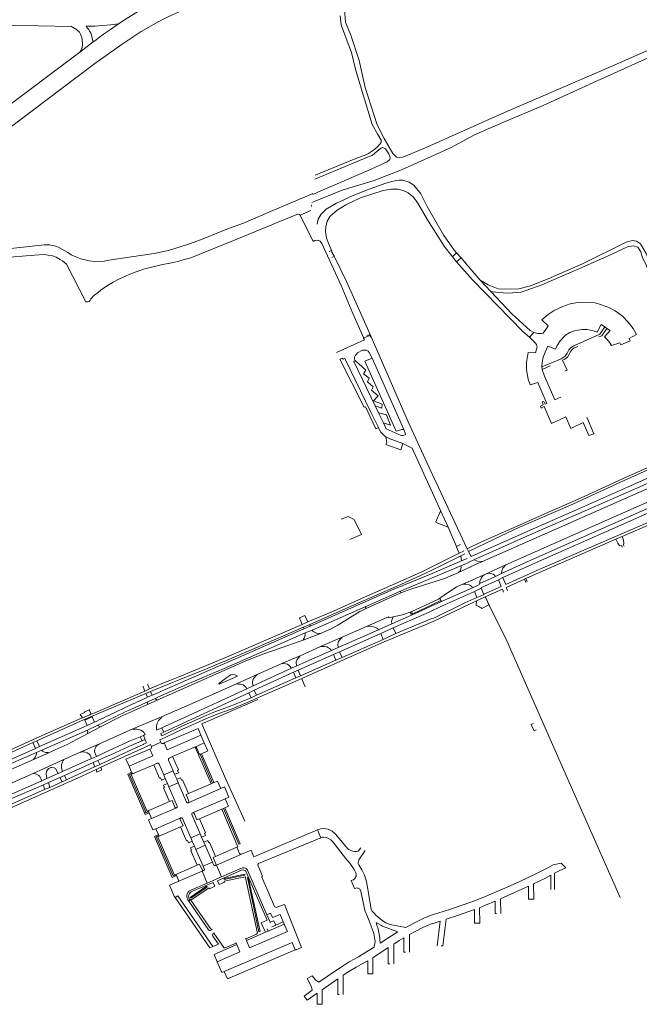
# Model space of a CAD drawing. Extents: x 145000 to 155000, y 457500 to 470000.
# Tile 110 of 256: x 150956 to 151322, y 460367 to 460948. Entities that reach past the tile are written whole.
import ezdxf

# ---------------------------------------------------------------- set-up
doc = ezdxf.new("R2010")
doc.units = 0
doc.header["$LTSCALE"] = 0.2
doc.header["$MEASUREMENT"] = 0
doc.layers.add('kant verharding', color=252, linetype='Continuous', lineweight=0)

msp = doc.modelspace()

# ---------------------------------------------------------------- linework, layer by layer
at = {"layer": 'kant verharding', "lineweight": 0}
for p, q in [((150991.14, 460928.86), (150999.02, 460934.8)), ((151000, 460935.52), (150999.02, 460934.8)), ((150991.14, 460928.86), (150899.65, 460860.13)), ((151000, 460922.05), (150885.42, 460835.8)), ((151121.34, 460832.49), (151127.68, 460835.38)), ((151121.34, 460832.49), (151129.01, 460817.09)), ((151139.8, 460811.72), (151138.54, 460811.11)), ((151213.82, 460810.23), (151211.3, 460808)), ((151213.82, 460810.23), (151216.4, 460807.3)), ((151141.4, 460808.28), (151140.1, 460807.64)), ((151213.74, 460804.96), (151211.3, 460808)), ((151216.4, 460807.3), (151213.74, 460804.96)), ((151227.8, 460794.18), (151234.04, 460787.56)), ((151256.78, 460760.51), (151259.41, 460763.33)), ((151301.42, 460766.57), (151299.11, 460767.96)), ((151302.53, 460765.72), (151301.42, 460766.57)), ((151304.46, 460764.42), (151302.53, 460765.72)), ((151157.91, 460762.04), (151158.71, 460760.26)), ((151158.71, 460760.26), (151158.86, 460759.98)), ((151158.86, 460759.98), (151161.03, 460760.86)), ((151162.74, 460762.03), (151160.72, 460761.57)), ((151161.03, 460760.86), (151162.53, 460761.47)), ((151162.94, 460760.47), (151162.53, 460761.47)), ((151147.26, 460753.38), (151142.86, 460751.41)), ((151182.67, 460705.95), (151163.86, 460748.2)), ((151264.21, 460743.03), (151264.37, 460741.43)), ((151264.37, 460741.43), (151269.13, 460743.54)), ((151275.33, 460725.13), (151271.9, 460723.58)), ((151167.64, 460715.94), (151165.65, 460720.06)), ((151170.51, 460710.01), (151167.64, 460715.94)), ((151199.7, 460678.94), (151201.65, 460674.7)), ((151201.65, 460674.7), (151219.95, 460635.57)), ((151203.79, 460656.99), (151203.64, 460657.02)), ((151204.55, 460657.76), (151203.79, 460656.99)), ((151208.72, 460648.42), (151204.55, 460657.76)), ((151208.72, 460648.42), (151201.73, 460651.02)), ((151208.72, 460648.42), (151213.68, 460637.04)), ((151311.67, 460642.87), (151307.88, 460641.22)), ((151213.68, 460637.04), (151216.17, 460638.1)), ((151213.68, 460637.04), (151213.79, 460636.76)), ((151219.95, 460635.57), (151220.85, 460633.9)), ((151216.27, 460631.52), (151216.68, 460628.41)), ((151180.65, 460610.53), (151216.31, 460625.44)), ((151221.03, 460627.78), (151223.97, 460629.1)), ((151222.27, 460625.14), (151229.03, 460628.17)), ((151231.16, 460620.9), (151242.84, 460626.11)), ((151225.48, 460618.34), (151231.16, 460620.9)), ((151225.49, 460618.26), (151225.51, 460618.27)), ((151236.74, 460619.24), (151227.43, 460615.02)), ((151236.74, 460619.24), (151240.38, 460621.02)), ((151238.45, 460617.32), (151241.19, 460618.55)), ((151242.85, 460614.58), (151241.19, 460618.55)), ((151254.67, 460618), (151253.8, 460617.61)), ((151254.67, 460618), (151255.52, 460616.14)), ((151223.17, 460612.56), (151204.88, 460604.55)), ((151227.11, 460614.87), (151227.43, 460615.02)), ((151227.26, 460614.56), (151227.24, 460614.54)), ((151238.45, 460617.32), (151228.18, 460612.59)), ((151229.94, 460608.87), (151240.11, 460613.37)), ((151238.45, 460617.32), (151240.11, 460613.37)), ((151253.8, 460617.61), (151243.06, 460612.77)), ((151243.89, 460610.99), (151243.06, 460612.77)), ((151254.64, 460615.75), (151253.8, 460617.61)), ((151159.77, 460601.42), (151180.65, 460610.53)), ((151180.65, 460610.53), (151180.84, 460609.5)), ((151206.72, 460602.44), (151224.29, 460610.44)), ((151224.29, 460610.44), (151225.77, 460606.84)), ((151229.99, 460608.68), (151229.84, 460608.61)), ((151230.02, 460608.69), (151229.99, 460608.68)), ((151240.9, 460611.79), (151230.68, 460607.29)), ((151230.75, 460607.15), (151230.72, 460607.14)), ((151230.81, 460607), (151232.88, 460602.78)), ((151240.9, 460611.79), (151241.56, 460609.93)), ((151128.38, 460587.6), (151159.77, 460601.42)), ((151159.77, 460601.42), (151160.32, 460600.27)), ((151187.2, 460596.37), (151204.88, 460604.55)), ((151203.02, 460605.78), (151187.36, 460598.55)), ((151198.71, 460598.73), (151203.75, 460601.07)), ((151203.75, 460601.07), (151206.72, 460602.44)), ((151204.88, 460604.55), (151204.52, 460605.16)), ((151225.35, 460602.44), (151225.56, 460604.87)), ((151232.88, 460602.78), (151232.75, 460602.71)), ((151120.93, 460594.93), (151124.1, 460596.29)), ((151175.47, 460591.39), (151187.2, 460596.37)), ((151176.34, 460588.88), (151197.51, 460598.2)), ((151187.36, 460598.55), (151186.45, 460598.14)), ((151187.2, 460596.37), (151186.45, 460598.14)), ((151197.51, 460598.2), (151198.71, 460598.73)), ((151076.49, 460571.09), (151122.5, 460590.91)), ((151125.97, 460592.49), (151122.5, 460590.91)), ((151123.3, 460589.27), (151127.1, 460590.92)), ((151123.3, 460589.27), (151123.54, 460588.27)), ((151127.26, 460589.94), (151123.54, 460588.27)), ((151127.1, 460590.92), (151127.26, 460589.94)), ((151161.02, 460589.9), (151146.27, 460583.44)), ((151167.69, 460587.73), (151175.47, 460591.39)), ((151168.99, 460585.51), (151176.34, 460588.88)), ((151176.34, 460588.88), (151177.79, 460585.55)), ((151177.79, 460585.55), (151199.23, 460594.37)), ((151123.13, 460581.69), (151133.3, 460585.55)), ((151124.33, 460585.91), (151128.38, 460587.6)), ((151133.44, 460577.89), (151146.27, 460583.44)), ((151143.81, 460577.32), (151167.69, 460587.73)), ((151144.65, 460574.83), (151168.99, 460585.51)), ((151168.99, 460585.51), (151170.41, 460582.14)), ((151177.79, 460585.55), (151170.41, 460582.14)), ((151171.04, 460580.58), (151176.73, 460583.04)), ((151121.39, 460581.03), (151123.13, 460581.69)), ((151121.43, 460572.47), (151133.44, 460577.89)), ((151143.81, 460577.32), (151139.86, 460575.53)), ((151170.41, 460582.14), (151146.27, 460571.4)), ((151146.93, 460569.99), (151171.04, 460580.58)), ((151110.56, 460567.92), (151121.43, 460572.47)), ((151119.42, 460566.59), (151139.86, 460575.53)), ((151120.11, 460564.03), (151141.15, 460573.28)), ((151141.15, 460573.28), (151144.65, 460574.83)), ((151142.48, 460569.93), (151141.15, 460573.28)), ((151146.27, 460571.4), (151142.48, 460569.93)), ((151144.65, 460574.83), (151146.27, 460571.4)), ((151049.33, 460559.85), (151076.49, 460571.09)), ((151075.92, 460567.42), (151050.76, 460556.47)), ((151110.56, 460567.92), (151096.01, 460561.38)), ((151119.42, 460566.59), (151116.3, 460565.14)), ((151121.56, 460560.56), (151142.48, 460569.93)), ((151122.33, 460559.07), (151143.02, 460568.2)), ((151143.02, 460568.2), (151146.93, 460569.99)), ((151049.98, 460558.27), (151067, 460565.03)), ((151054.31, 460555.47), (151076.51, 460564.94)), ((151083.68, 460555.93), (151096.01, 460561.38)), ((151093.61, 460554.61), (151116.3, 460565.14)), ((151094.22, 460552.15), (151117.44, 460562.74)), ((151117.44, 460562.74), (151120.11, 460564.03)), ((151117.44, 460562.74), (151118.86, 460559.45)), ((151121.56, 460560.56), (151118.86, 460559.45)), ((151120.11, 460564.03), (151121.56, 460560.56)), ((151032.35, 460552.85), (151037.1, 460554.98)), ((151055.99, 460554.6), (151036.89, 460546.17)), ((151083.68, 460555.93), (151059.26, 460544.96)), ((151093.61, 460554.61), (151089.96, 460552.96)), ((151118.86, 460559.45), (151095.56, 460549.13)), ((151118.79, 460557.45), (151122.33, 460559.07)), ((151122.83, 460557.84), (151122.33, 460559.07)), ((151124.36, 460554.01), (151122.83, 460557.84)), ((151029.61, 460551.63), (151032.35, 460552.85)), ((151032.99, 460551.34), (151030.22, 460550.17)), ((151031.18, 460547.92), (151030.22, 460550.17)), ((151033.92, 460549.13), (151031.18, 460547.92)), ((151038.25, 460553.56), (151032.99, 460551.34)), ((151033.92, 460549.13), (151032.99, 460551.34)), ((151053.12, 460536.04), (151089.96, 460552.96)), ((151054.48, 460533.66), (151091.02, 460550.57)), ((151091.02, 460550.57), (151094.22, 460552.15)), ((151091.02, 460550.57), (151092.43, 460547.7)), ((151095.56, 460549.13), (151092.43, 460547.7)), ((151094.22, 460552.15), (151095.56, 460549.13)), ((151019.09, 460542.4), (151011.02, 460538.61)), ((151031.27, 460543.68), (151018.95, 460538.23)), ((151035.77, 460547.28), (151019.99, 460540.19)), ((151031.23, 460545.18), (151031.27, 460543.68)), ((151036.89, 460546.17), (151031.27, 460543.68)), ((151036.89, 460546.17), (151035.77, 460547.28)), ((151039.45, 460536.32), (151059.26, 460544.96)), ((150992.8, 460535.83), (150997.18, 460537.66)), ((150997.18, 460537.66), (150997.39, 460537.74)), ((150997.39, 460537.74), (150997.89, 460537.95)), ((150995.55, 460531.31), (150967.39, 460518.79)), ((150995.55, 460531.31), (150999.87, 460533.24)), ((151001.79, 460531.46), (150995.67, 460528.6)), ((151004.85, 460532.86), (151001.79, 460531.46)), ((151022.54, 460529.22), (151039.45, 460536.32)), ((151039.45, 460536.32), (151039.62, 460535.87)), ((151039.66, 460529.86), (151053.12, 460536.04)), ((151040.77, 460527.4), (151054.48, 460533.66)), ((151051.16, 460530.72), (151041.34, 460525.97)), ((150995.67, 460528.6), (150968.76, 460516.72)), ((151003.46, 460530.43), (150995.64, 460526.36)), ((151002.79, 460520.49), (151022.54, 460529.22)), ((151022.7, 460528.93), (151022.54, 460529.22)), ((151026.89, 460524.64), (151028.83, 460525.46)), ((151028.83, 460525.46), (151029.86, 460525.91)), ((151029.12, 460527.12), (151029.1, 460527.15)), ((151036.42, 460530.15), (151036.43, 460529.94)), ((151040.77, 460527.4), (151039.66, 460529.86)), ((151051.91, 460529.18), (151042.04, 460524.39)), ((151062.74, 460525.63), (151064.75, 460520.97)), ((150937.76, 460511.25), (150963.34, 460522.75)), ((150938.63, 460509.9), (150963.45, 460521.14)), ((150965.44, 460523.7), (150963.34, 460522.75)), ((150963.45, 460521.14), (150965.88, 460522.22)), ((150964.97, 460517.7), (150963.45, 460521.14)), ((150965.88, 460522.22), (150967.39, 460518.79)), ((150991.35, 460515.46), (151002.79, 460520.49)), ((151002.79, 460520.49), (151002.83, 460520.34)), ((151027.95, 460522.2), (151026.89, 460524.64)), ((151029.67, 460522.95), (151027.95, 460522.2)), ((151029.44, 460518.33), (151032.88, 460520.02)), ((151032.88, 460520.02), (151033.48, 460518.91)), ((151033.48, 460518.91), (151039.03, 460521.36)), ((151042.04, 460524.39), (151038.43, 460522.83)), ((151038.43, 460522.83), (151039.03, 460521.36)), ((151039.03, 460521.36), (151039.1, 460521.19)), ((151040.41, 460520.68), (151041.02, 460520.95)), ((151059.14, 460518.55), (151064.75, 460520.97)), ((150964.97, 460517.7), (150940, 460506.57)), ((150965.54, 460515.32), (150941.19, 460504.75)), ((150972.97, 460515.13), (150963.77, 460511.18)), ((150967.39, 460518.79), (150964.97, 460517.7)), ((150965.54, 460515.32), (150968.76, 460516.72)), ((150972.97, 460515.13), (150974.77, 460516.02)), ((150981.84, 460511.13), (150991.35, 460515.46)), ((150991.41, 460515.34), (150991.35, 460515.46)), ((151000.43, 460514.44), (151001, 460512.98)), ((151003.55, 460506.61), (151029.44, 460518.33)), ((151033.04, 460517.54), (151032.65, 460517.38)), ((151033.48, 460518.91), (151033.49, 460518.88)), ((151059.14, 460518.55), (151059.28, 460518.57)), ((151059.28, 460518.57), (151068.73, 460496.85)), ((151063.02, 460514.58), (151062.26, 460514.26)), ((151062.26, 460514.26), (151069.63, 460497.24)), ((150945.12, 460502.92), (150963.77, 460511.18)), ((150981.84, 460511.13), (150963.55, 460502.9)), ((150998.11, 460511.7), (150980.93, 460504.11)), ((150999.08, 460509.42), (150982.07, 460501.78)), ((151001, 460512.98), (150998.11, 460511.7)), ((151001.85, 460510.68), (150999.08, 460509.42)), ((150999.08, 460509.42), (151000.11, 460506.95)), ((151000.11, 460506.95), (151002.93, 460508.24)), ((151002.93, 460508.24), (151001.85, 460510.68)), ((151022.24, 460502.66), (151034.83, 460508.12)), ((151034.83, 460508.12), (151036.71, 460508.94)), ((151038.05, 460508.37), (151040.78, 460502.05)), ((151046.3, 460504.44), (151043.61, 460510.77)), ((151044.12, 460512.08), (151046, 460512.89)), ((150978.5, 460503.01), (150971.73, 460500.01)), ((150980.93, 460504.11), (150978.5, 460503.01)), ((150979.34, 460500.54), (150982.07, 460501.78)), ((150982.07, 460501.78), (150983.43, 460499.26)), ((151000.78, 460505.29), (151003.55, 460506.61)), ((151001.16, 460504.01), (151000.78, 460505.29)), ((151001.24, 460503.74), (151001.16, 460504.01)), ((151003.55, 460506.61), (151004.03, 460505.3)), ((151020.27, 460507.2), (151021.82, 460503.65)), ((151021.82, 460503.65), (151022.08, 460503.04)), ((151022.08, 460503.04), (151022.24, 460502.66)), ((151040.78, 460502.05), (151046.3, 460504.44)), ((151040.78, 460502.05), (151041.67, 460500)), ((151047.21, 460502.38), (151048.45, 460499.49)), ((150981.4, 460496.37), (150920.81, 460469.41)), ((150947.74, 460489.28), (150968.69, 460498.67)), ((150948.7, 460487.24), (150969.79, 460496.22)), ((150972.72, 460497.55), (150969.79, 460496.22)), ((150969.79, 460496.22), (150970.34, 460493.39)), ((150972.72, 460497.55), (150979.34, 460500.54)), ((150972.72, 460497.55), (150973.44, 460494.73)), ((150980.75, 460498.03), (150973.44, 460494.73)), ((150980.75, 460498.03), (150979.34, 460500.54)), ((150980.75, 460498.03), (150983.43, 460499.26)), ((150983.9, 460497.53), (150981.4, 460496.37)), ((151042.92, 460497.12), (151041.67, 460500)), ((151043.8, 460495.09), (151042.92, 460497.12)), ((151043.8, 460495.09), (151049.33, 460497.47)), ((151049.33, 460497.47), (151048.45, 460499.49)), ((151054.27, 460486.06), (151049.33, 460497.47)), ((151055.43, 460491.09), (151068.73, 460496.85)), ((151068.73, 460496.85), (151069.63, 460497.24)), ((151069.63, 460497.24), (151070.35, 460497.56)), ((151279.38, 460500), (151310.44, 460429.82)), ((150970.34, 460493.39), (150949.88, 460484.34)), ((150970.34, 460493.39), (150973.44, 460494.73)), ((151048.73, 460483.68), (151043.8, 460495.09)), ((151055.26, 460485.65), (151074.5, 460494.09)), ((151031.64, 460480.86), (151044.28, 460486.31)), ((151057.79, 460479.78), (151077.13, 460488.01)), ((151031.86, 460480.36), (151031.64, 460480.86)), ((151032.1, 460479.79), (151031.86, 460480.36)), ((151033.56, 460476.41), (151032.1, 460479.79)), ((151033.56, 460476.41), (151048.35, 460482.68)), ((151062.31, 460467.41), (151057.39, 460478.79)), ((151075.16, 460481.91), (151061.88, 460476.17)), ((151076.07, 460482.3), (151075.16, 460481.91)), ((151076.86, 460482.65), (151076.07, 460482.3)), ((151036.17, 460470.35), (151050.88, 460476.79)), ((151056.76, 460465), (151051.85, 460476.39)), ((151037.67, 460466.89), (151036.17, 460470.35)), ((151037.92, 460466.31), (151037.67, 460466.89)), ((151050.71, 460471.35), (151038.1, 460465.9)), ((151056.76, 460465), (151062.31, 460467.41)), ((151063.18, 460465.39), (151062.31, 460467.41)), ((151132.26, 460469.94), (151131.64, 460469.66)), ((151131.64, 460469.66), (151133.55, 460465.05)), ((151148.08, 460460.08), (151142.46, 460466.93)), ((151038.1, 460465.9), (151037.92, 460466.31)), ((151057.63, 460462.99), (151056.76, 460465)), ((151058.89, 460460.07), (151057.63, 460462.99)), ((151064.44, 460462.48), (151063.18, 460465.39)), ((151065.27, 460460.55), (151064.44, 460462.48)), ((151133.55, 460465.05), (151096.69, 460449.72)), ((151059.73, 460458.13), (151058.89, 460460.07)), ((151059.73, 460458.13), (151065.27, 460460.55)), ((151063.98, 460448.27), (151059.73, 460458.13)), ((151069.55, 460450.67), (151065.27, 460460.55)), ((151071.42, 460454.01), (151083.89, 460459.42)), ((151072.02, 460448.9), (151086.67, 460455.23)), ((151083.89, 460459.42), (151085.44, 460455.79)), ((151092.4, 460457.7), (151086.67, 460455.23)), ((151156.08, 460451.87), (151159.74, 460457.52)), ((151063.98, 460448.27), (151069.55, 460450.67)), ((151069.55, 460450.67), (151070.27, 460448.99)), ((151278.41, 460447.17), (151275.58, 460449.91)), ((151048.02, 460443.4), (151060.48, 460448.75)), ((151048.11, 460443.19), (151048.02, 460443.4)), ((151049.77, 460439.31), (151063.39, 460445.21)), ((151063.39, 460445.21), (151064.29, 460445.6)), ((151066.38, 460438.25), (151063.39, 460445.21)), ((151063.98, 460448.27), (151064.69, 460446.62)), ((151064.29, 460445.6), (151064.44, 460445.67)), ((151074.98, 460441.98), (151072.02, 460448.9)), ((151074.98, 460441.98), (151086.67, 460447.04)), ((151090.48, 460445.4), (151101.74, 460419.5)), ((151097.55, 460446.03), (151096.29, 460448.72)), ((151099.17, 460442.34), (151097.55, 460446.03)), ((151048.33, 460442.66), (151048.11, 460443.19)), ((151049.77, 460439.31), (151048.33, 460442.66)), ((151066.38, 460438.25), (151057.24, 460434.29)), ((151066.38, 460438.25), (151074.98, 460441.98)), ((151106.27, 460424.51), (151098.82, 460441.77)), ((151152.16, 460439.89), (151151.56, 460439.7)), ((151151.56, 460439.7), (151153.38, 460435.09)), ((151153.38, 460435.09), (151154.32, 460435.26)), ((151054.91, 460428.54), (151055.54, 460427.61)), ((151056.38, 460428.33), (151055.54, 460427.61)), ((151067.19, 460410.7), (151055.54, 460427.61)), ((151103.64, 460415.11), (151101.74, 460419.5)), ((151103.5, 460415.05), (151103.64, 460415.11)), ((151111.4, 460415.34), (151106.99, 460413.42)), ((151111.97, 460414.06), (151111.4, 460415.34)), ((151068.95, 460410.67), (151068.57, 460410.41)), ((151068.95, 460410.67), (151069.4, 460410.98)), ((151070.02, 460408.3), (151070.45, 460408.6)), ((151070.45, 460408.6), (151070.85, 460408.89)), ((151076.28, 460400.17), (151070.45, 460408.6)), ((151089.58, 460404.39), (151100.81, 460409.22)), ((151100.81, 460409.22), (151100.24, 460410.52)), ((151100.81, 460409.22), (151102.47, 460409.93)), ((151101.94, 460411.15), (151102.47, 460409.93)), ((151111.97, 460414.06), (151102.47, 460409.93)), ((151104.64, 460412.4), (151106.99, 460413.42)), ((151083.52, 460402.76), (151083.32, 460403.21)), ((151083.88, 460401.94), (151083.52, 460402.76)), ((151089.22, 460405.23), (151089.03, 460405.67)), ((151089.58, 460404.39), (151089.22, 460405.23)), ((151125.58, 460381.99), (151128.55, 460383.51))]:
    msp.add_line(p, q, dxfattribs=at)
at = {"layer": 'kant verharding', "lineweight": 0, "flags": 128}
for points in [[(151148.5, 460996.87), (151122.06, 460985.11), (151094.39, 460972.73), (151084.35, 460968.38), (151067.15, 460960.47), (151044.17, 460950.1), (151040.24, 460948.08), (151037.9, 460946.84), (151027.38, 460940.91), (151016.19, 460933.45), (151000, 460922.05)], [(151128.26, 460839.98), (151130.22, 460840.86), (151146.12, 460847.3), (151165.03, 460853.04), (151181.27, 460859.34), (151210.12, 460872.37), (151224.45, 460880.07), (151241.07, 460887.28), (151264.84, 460897.33), (151296.89, 460911.92), (151335.21, 460929.22), (151379.61, 460948.88), (151388.33, 460953.64), (151400.2, 460960.92), (151414, 460969.03), (151429.74, 460976.87), (151451.52, 460986.57), (151478.59, 460998.16), (151483.26, 461000)], [(151029.87, 460955.23), (151026.92, 460953.65), (151024.29, 460952.06), (151018.61, 460948.52), (151014.12, 460945.53)], [(150987.98, 460942.79), (150987.49, 460943.27), (150986.91, 460943.6), (150986.34, 460943.86), (150966.89, 460944.29), (150936.97, 460944.75), (150920.2, 460945.19), (150913.68, 460945.61), (150903.41, 460946.67), (150899.49, 460947.5), (150895.85, 460948.61), (150892.89, 460949.98), (150889.62, 460951.81), (150889.35, 460952.01), (150889.27, 460951.81), (150889.85, 460948.16), (150890.78, 460943.17), (150891.27, 460938.69), (150891.48, 460934.23), (150891.36, 460931.01), (150891.14, 460928.88), (150889.58, 460915.66), (150883.63, 460871.55)], [(151144.96, 460950.27), (151145.54, 460944.94), (151148.53, 460936.93), (151151.79, 460928.59), (151154.2, 460918.05), (151164, 460886.17), (151167.19, 460880.28), (151169.32, 460876.88), (151169.29, 460875.39)], [(151376.01, 460951.57), (151352.61, 460941.17), (151305.19, 460920.32), (151242.17, 460893.16), (151194.47, 460871.84), (151181.97, 460866.78), (151179.83, 460866.38), (151178.33, 460866.8), (151176.05, 460868.89), (151171.07, 460877.86), (151166.77, 460885.94), (151159.73, 460907.94), (151156.27, 460923.93), (151151.26, 460938.73), (151148.15, 460946.46), (151147.48, 460953.92)], [(150999.02, 460934.8), (150998.37, 460937.78), (150998.05, 460939.06), (150997.73, 460939.96), (150997.14, 460941.04), (150996.38, 460942.33), (150995.34, 460943.34), (150994.97, 460944.11), (151000, 460944.18)], [(151000, 460944.18), (151004.78, 460944.52), (151009.41, 460944.9), (151014.12, 460945.53)], [(151014.12, 460945.53), (151009.34, 460942.1), (151005.25, 460939.36), (151000, 460935.52)], [(150987.98, 460942.79), (150988.61, 460942.61), (150989.53, 460942.03), (150990.96, 460940.57), (150991.65, 460939.34), (150992.68, 460936.68), (150992.78, 460933.22), (150992.57, 460931.63), (150991.91, 460930.21), (150991.14, 460928.86)], [(151169.29, 460875.39), (151167.47, 460873.26), (151165.21, 460871.38), (151161.66, 460868.94), (151160.2, 460868.14), (151154.31, 460865.95), (151130.3, 460856.25)], [(151129.99, 460853.79), (151161.08, 460866.75), (151163.82, 460867.85), (151166.59, 460870.12), (151168.98, 460872.19), (151170.21, 460872.5), (151171.75, 460871.63), (151173.74, 460868.77), (151174.54, 460866.62), (151174.43, 460865.49), (151172.81, 460864.13), (151161.6, 460858.97), (151133.55, 460846.87), (151128.85, 460844.69)], [(151131.35, 460827.18), (151132.03, 460830.15), (151133.68, 460833.14), (151136.79, 460836.08), (151142.81, 460839.65), (151152.71, 460844.12), (151161.15, 460847.51), (151171.31, 460851.34), (151176.38, 460852.6), (151179.69, 460853.19), (151182.11, 460853.22), (151185.83, 460852.07), (151188.52, 460850.19), (151192.59, 460845.25), (151196.46, 460837.61), (151206.25, 460820.5), (151212.51, 460811.72), (151213.82, 460810.23)], [(151000, 460805.26), (151005.55, 460805.38), (151008.33, 460805.96), (151035.07, 460809.85), (151043.6, 460811.78), (151046.84, 460812.71), (151055.91, 460815.55), (151063.13, 460818.25), (151067.48, 460820.04), (151078.09, 460824.24), (151087.98, 460827.92), (151103.86, 460834.82), (151125.7, 460843.98), (151128.93, 460845.36)], [(151211.3, 460808), (151206.35, 460814.26), (151196.52, 460829.74), (151190.96, 460839.56), (151188.32, 460843.13), (151185.17, 460845.71), (151182.14, 460847.21), (151179.07, 460847.91), (151175.15, 460847.85), (151170.38, 460847.15), (151157.11, 460842.76), (151148.42, 460838.73), (151143.23, 460835.47), (151139.04, 460831.94), (151137.37, 460829.01), (151136.58, 460825.49), (151136.39, 460822.89), (151137, 460818.93), (151139.8, 460811.72)], [(151127.97, 460837.68), (151127.79, 460838.17), (151128.09, 460838.66)], [(151000, 460785.51), (151002.18, 460787.17), (151004.65, 460788.98), (151008.54, 460791.53), (151010.94, 460793.04), (151013.92, 460794.6), (151018.17, 460796.52), (151020.81, 460797.78), (151028.83, 460800.69), (151040.03, 460803.38), (151045.59, 460804.47), (151049.16, 460805.27), (151052.9, 460806.39), (151056.74, 460807.46), (151083.88, 460818.37), (151119.38, 460832.92), (151120.34, 460833.08), (151120.91, 460832.87), (151121.34, 460832.49)], [(151121.24, 460832.44), (151121.34, 460832.49)], [(151129.01, 460817.09), (151130.01, 460817.58), (151131.14, 460817.86), (151132.39, 460817.69), (151133.28, 460817.26), (151134.24, 460815.84), (151145.55, 460790.99), (151152.44, 460774.5), (151157.91, 460762.04)], [(151227.8, 460794.18), (151232.48, 460791.39), (151238.29, 460789.16), (151242.7, 460788.78), (151250.56, 460789.01), (151257.48, 460790.84), (151267.91, 460794.88), (151277.64, 460799.3), (151288.08, 460803.87), (151313.97, 460816.68), (151317.64, 460817.61), (151320.13, 460817.14), (151322.48, 460815.6), (151325.71, 460809.98), (151330.35, 460798.42), (151333.99, 460793.01), (151338.7, 460788.3), (151343.81, 460784.69), (151362.53, 460776.69), (151367.95, 460773.61), (151370.42, 460770.32), (151370.24, 460765.49), (151367.62, 460754.8)], [(150943.08, 460812.17), (150970.06, 460815.11), (150971.53, 460815.07), (150973.28, 460814.98), (150974.98, 460814.75), (150977.05, 460814.18), (150978.84, 460813.44), (150984.05, 460810.6), (150986.13, 460809.18), (150988.77, 460807.98), (150991.82, 460806.81), (150994.31, 460806.16), (150996.66, 460805.64), (151000, 460805.26)], [(151139.8, 460811.72), (151140.16, 460810.79), (151141.4, 460808.28)], [(151365.22, 460760.17), (151366.69, 460766.35), (151366.59, 460768.64), (151365.09, 460771.14), (151362.35, 460774.02), (151355.98, 460777.62), (151345.19, 460782.16), (151339.78, 460784.81), (151334.79, 460788.33), (151331.17, 460792.08), (151328.53, 460796.01), (151325.5, 460803.57), (151323.69, 460807.42), (151322.57, 460811.01), (151320.77, 460813.62), (151318.21, 460814.47), (151314.73, 460813.81), (151302.55, 460808.2), (151283.14, 460799.66), (151264.15, 460791.49), (151251.9, 460787.17), (151244.25, 460786.54), (151238.29, 460786.87), (151234.04, 460787.56)], [(150944.87, 460807.28), (150964.46, 460809.03), (150970.18, 460809.28), (150972.46, 460808.96), (150974.98, 460808.54), (150977.27, 460807.7), (150979.64, 460806.45), (150980.98, 460805.54), (150982.22, 460804.53), (150983.24, 460803.55), (150994.76, 460781.49)], [(151141.4, 460808.28), (151148.72, 460793.44), (151162.74, 460762.03)], [(151256.78, 460760.51), (151252.9, 460763.94), (151223.21, 460794.47), (151213.74, 460804.96)], [(151216.4, 460807.3), (151220.58, 460802.54), (151227.8, 460794.18)], [(151234.04, 460787.56), (151246.45, 460774.39), (151257.29, 460764.47), (151259.41, 460763.33)], [(150994.76, 460781.49), (150995.44, 460781.39), (150996.21, 460781.33), (150996.71, 460781.68), (150997.22, 460782.35), (150997.65, 460783.1), (150998.28, 460783.84), (150999.09, 460784.68), (151000, 460785.51)], [(151267.79, 460767.19), (151264.19, 460770.68), (151267.88, 460773.85), (151271.48, 460776.35), (151276.58, 460778.73), (151280.97, 460780.17), (151285.42, 460781.01), (151290.01, 460781.21), (151295.57, 460780.75), (151299.46, 460779.7), (151303.76, 460778.09), (151307.49, 460776), (151311.69, 460772.91), (151315.23, 460769.39), (151318.11, 460765.59), (151320.1, 460762.03), (151315.65, 460759.74)], [(151259.41, 460763.33), (151261.83, 460762.76), (151263.86, 460762.65), (151264.92, 460762.95), (151266.46, 460765.06), (151267.79, 460767.19)], [(151301.42, 460766.57), (151298.43, 460762.29), (151283.1, 460755.51), (151281.41, 460754.41), (151280.11, 460753.01), (151279.09, 460751.17), (151277.95, 460749.31), (151275.5, 460747.83), (151264.21, 460743.03)], [(151299.11, 460767.96), (151296.92, 460763.55), (151294.51, 460764.36), (151290.92, 460765.03), (151287.86, 460764.97), (151283.48, 460764.21), (151280.64, 460763.22), (151278.21, 460761.72), (151274.96, 460758.4), (151273.14, 460755.68), (151272.11, 460753.38), (151267.63, 460755.27)], [(151297.82, 460760.66), (151299.55, 460761.4), (151302.53, 460765.72)], [(151310.22, 460757.26), (151305.35, 460755.7), (151303.97, 460757.73), (151302.29, 460759.58), (151301.08, 460760.76), (151304.46, 460764.42)], [(151158.86, 460759.98), (151159.33, 460758.87), (151147.26, 460753.38)], [(151162.74, 460762.03), (151185.25, 460710.46), (151199.7, 460678.94)], [(151260.39, 460751.23), (151261.07, 460753.46), (151261.28, 460754.66), (151260.94, 460756.19), (151260.25, 460757.25), (151256.78, 460760.51)], [(151315.65, 460759.74), (151316.32, 460758.32), (151310.71, 460755.92), (151310.22, 460757.26)], [(151153.93, 460746.72), (151153.45, 460747.45), (151153.39, 460748.7), (151154.01, 460749.82), (151154.67, 460750.58), (151155.28, 460751.22), (151158.2, 460752.78), (151159.35, 460752.89), (151160.43, 460752.88), (151161.49, 460752.34), (151162.23, 460751.5), (151163.86, 460748.2)], [(151267.63, 460755.27), (151266.03, 460751.61), (151264.93, 460748.64), (151264.34, 460745.64), (151264.21, 460743.03)], [(151277.76, 460740.4), (151279.1, 460741.13), (151276.32, 460746.88), (151277.7, 460747.46), (151279.22, 460748.68), (151280.17, 460750.04), (151280.95, 460751.62), (151282.05, 460753.16), (151283, 460753.97), (151285.35, 460755.07)], [(151144.89, 460747.57), (151146.45, 460748.23), (151146.77, 460747.57), (151147.78, 460747.93), (151163.12, 460716.34), (151167.63, 460707.14)], [(151167.63, 460707.14), (151166.07, 460706.32), (151159.96, 460719.46), (151159.23, 460719.17), (151144.89, 460747.57)], [(151165.65, 460720.06), (151153.08, 460746.1), (151153.93, 460746.72)], [(151153.93, 460746.72), (151160.12, 460741.09), (151158.8, 460738.97), (151162.14, 460736.39), (151161.18, 460734.08), (151164.49, 460731.26), (151163.43, 460729.29), (151167.36, 460725.86), (151164.77, 460722.92), (151169.89, 460721.07), (151169.61, 460718.62), (151165.65, 460720.06)], [(151163.86, 460748.2), (151159.66, 460746.38), (151178.16, 460705.02), (151181.37, 460705.97), (151182.67, 460705.95)], [(151261.81, 460733.78), (151257.16, 460732.38), (151256.09, 460735.81), (151255.12, 460741.27), (151255.04, 460745.65), (151256.08, 460751.43), (151260.39, 460751.23)], [(151264.37, 460741.43), (151265.69, 460737.52), (151271.9, 460723.58)], [(151290.63, 460713.4), (151294.79, 460703.53), (151291.97, 460702.42), (151288.59, 460710.07), (151281.23, 460706.7), (151278.26, 460713.41), (151269.8, 460709.49), (151265.58, 460719.54), (151263.75, 460718.71), (151263.31, 460719.86), (151264.94, 460720.54), (151264.31, 460722.27), (151265.4, 460722.58), (151266.05, 460720.91), (151267.11, 460721.37), (151261.81, 460733.78)], [(151219.95, 460635.57), (151228.12, 460639.56), (151253.15, 460650.59), (151266.24, 460656.46), (151286.92, 460665.51), (151311.76, 460676.95), (151354.72, 460695.92), (151379.56, 460706.83), (151396.1, 460714.01), (151411.31, 460721.05), (151427.65, 460727.69)], [(151428.25, 460726.45), (151417.91, 460722.26), (151405.61, 460716.98), (151379.71, 460705.54), (151362.9, 460698.2), (151337.73, 460687.08), (151311.04, 460675.21), (151282.46, 460662.01), (151250.99, 460648.27), (151235.89, 460641.18), (151220.85, 460633.9)], [(151220.85, 460633.9), (151222.37, 460631.09), (151234.14, 460636.43), (151260.32, 460647.97), (151288.17, 460660.18), (151311.19, 460670.43), (151345.33, 460685.5), (151382.95, 460702.22), (151429.54, 460722.64)], [(151430.07, 460719.98), (151412.39, 460712.23), (151394.27, 460704.17), (151373.43, 460695.03), (151342.44, 460681.23), (151317.2, 460670.1), (151290.14, 460658.29), (151258.89, 460644.56), (151223.97, 460629.1)], [(151167.64, 460715.94), (151172.37, 460714.61), (151174.69, 460708.64), (151170.51, 460710.01)], [(151229.03, 460628.17), (151397.16, 460702.26), (151427.57, 460715.5)], [(151167.63, 460707.14), (151168.88, 460704.6), (151171.34, 460702.04), (151171.9, 460701.68)], [(151182.67, 460705.95), (151183.69, 460703.36), (151183.63, 460703.01), (151182.25, 460702.53), (151181.07, 460702.45), (151172.22, 460706.46), (151170.51, 460710.01)], [(151171.9, 460701.68), (151172.64, 460698.37), (151172.07, 460697.15), (151180.9, 460693.95), (151182.1, 460697.66)], [(151182.1, 460697.66), (151173.97, 460700.78), (151171.9, 460701.68)], [(151182.1, 460697.66), (151187.52, 460695.08), (151204.55, 460657.76)], [(151381.48, 460683.58), (151349.21, 460669.4), (151259.41, 460629.61), (151240.38, 460621.02)], [(151242.84, 460626.11), (151310.11, 460655.8), (151375.3, 460684.66)], [(151382.75, 460681.36), (151302.24, 460645.71), (151267.45, 460630.38), (151241.19, 460618.55)], [(151242.85, 460614.58), (151261.26, 460622.7), (151296.24, 460638.01), (151320.38, 460648.33), (151384.79, 460676.61)], [(151385.88, 460675.2), (151352.03, 460660.4), (151311.67, 460642.87)], [(151145.69, 460653.03), (151149.71, 460654.68), (151153.24, 460652.95), (151157.56, 460644.13), (151150.77, 460641.12)], [(151201.73, 460651.02), (151201.56, 460651.5), (151202.47, 460653.81), (151203.79, 460656.99)], [(151307.88, 460641.22), (151260.35, 460620.56), (151254.67, 460618)], [(151307.88, 460641.22), (151309.07, 460638.94), (151309.76, 460637.8), (151310.41, 460637.4), (151311.3, 460637.46), (151311.65, 460636.59)], [(151312.7, 460637.05), (151312.29, 460637.97), (151312.6, 460638.82), (151312.35, 460640.76), (151311.67, 460642.87)], [(151213.79, 460636.76), (151214.21, 460635.77)], [(151214.21, 460635.77), (151215.34, 460633.03)], [(151125.97, 460592.49), (151139.74, 460598.19), (151161.14, 460607.91), (151185.7, 460618.66), (151193.23, 460622), (151206.25, 460628.47), (151215.34, 460633.03)], [(151127.1, 460590.92), (151151.54, 460601.77), (151178.98, 460613.65), (151194.56, 460620.73), (151204.43, 460625.47), (151216.27, 460631.52)], [(151215.34, 460633.03), (151217.92, 460634.29)], [(151216.27, 460631.52), (151218.66, 460632.65)], [(151219.95, 460629.82), (151216.68, 460628.41)], [(151217.92, 460634.29), (151217.95, 460634.31)], [(151218.66, 460632.65), (151218.72, 460632.68)], [(151220.04, 460629.87), (151219.95, 460629.82)], [(151216.68, 460628.41), (151197.93, 460620.48), (151176.62, 460611.69), (151158.37, 460603.72), (151127.26, 460589.94)], [(151216.31, 460625.44), (151216.57, 460624.49), (151216.38, 460623.74), (151216.07, 460622.87), (151215.71, 460622.38), (151214.9, 460621.54)], [(151214.9, 460621.54), (151222.19, 460624.88)], [(151221, 460627.5), (151216.31, 460625.44)], [(151221.13, 460627.56), (151221, 460627.5)], [(151222.19, 460624.88), (151222.36, 460624.96)], [(151223.97, 460629.1), (151226.12, 460628.2), (151229.03, 460628.17)], [(151240.38, 460621.02), (151240.42, 460622.59), (151241, 460624.24), (151242.84, 460626.11)], [(151214.9, 460621.54), (151207.15, 460618.22), (151201.67, 460616.4), (151187.28, 460611.91), (151180.84, 460609.5)], [(151217.43, 460614.7), (151225.24, 460618.15)], [(151225.24, 460618.15), (151225.49, 460618.26)], [(151227.43, 460615.02), (151227.44, 460616.53), (151228.2, 460618.33), (151229.47, 460619.85), (151231.16, 460620.9)], [(151231.16, 460620.9), (151232.9, 460621.18), (151235.33, 460620.63), (151236.2, 460619.99), (151236.74, 460619.24)], [(151203.02, 460605.78), (151206.35, 460608.15), (151213.8, 460613.12), (151217.43, 460614.7)], [(151217.43, 460614.7), (151219.25, 460614.79), (151220.63, 460614.5), (151221.57, 460614.11), (151222.71, 460613.34), (151223.17, 460612.56)], [(151226.94, 460614.4), (151223.17, 460612.56)], [(151224.29, 460610.44), (151227.93, 460612.21)], [(151227.24, 460614.54), (151226.94, 460614.4)], [(151227.93, 460612.21), (151228.25, 460612.36)], [(151228.25, 460612.36), (151228.29, 460612.38)], [(151228.25, 460612.36), (151229.84, 460608.61)], [(151180.84, 460609.5), (151166.89, 460603.35), (151160.32, 460600.27)], [(151199.23, 460594.37), (151200.18, 460594.66), (151201.56, 460595.29), (151218.57, 460603.72), (151225.77, 460606.84)], [(151230.31, 460606.96), (151225.56, 460604.87)], [(151229.61, 460608.51), (151225.77, 460606.84)], [(151229.84, 460608.61), (151229.61, 460608.51)], [(151230.72, 460607.14), (151230.31, 460606.96)], [(151230.75, 460607.15), (151231.56, 460605.34)], [(151176.73, 460583.04), (151181.86, 460585.25), (151191.52, 460589.03), (151200.35, 460592.86), (151225.56, 460604.87)], [(151187.36, 460598.55), (151187.37, 460597.62), (151187.64, 460597.17), (151187.99, 460597.26), (151204.52, 460605.16)], [(151204.52, 460605.16), (151204.05, 460605.98), (151203.02, 460605.78)], [(151232.41, 460602.32), (151228.62, 460600.33), (151228.23, 460600.66), (151227.53, 460601.07), (151226.89, 460601.53), (151226.12, 460601.91), (151225.32, 460602.07), (151225.35, 460602.44)], [(151231.56, 460605.34), (151231.64, 460605.17)], [(151231.64, 460605.17), (151232.83, 460602.54)], [(151232.83, 460602.54), (151232.41, 460602.32)], [(151232.88, 460602.78), (151243.41, 460581.28), (151279.38, 460500)], [(151120.99, 460594.78), (151120.93, 460594.93)], [(151122.5, 460590.91), (151120.99, 460594.78)], [(151124.1, 460596.29), (151124.16, 460596.18)], [(151124.16, 460596.18), (151125.97, 460592.49)], [(151160.32, 460600.27), (151156.62, 460598.62), (151143.65, 460590.45), (151139.59, 460588.31), (151133.3, 460585.55)], [(151176.31, 460595.36), (151173.94, 460594.87), (151173.48, 460595.4), (151161.02, 460589.9)], [(151175.47, 460591.39), (151175.32, 460592.82), (151175.89, 460594.49), (151176.31, 460595.36)], [(151186.45, 460598.14), (151181.88, 460596.68), (151176.31, 460595.36)], [(151067, 460565.03), (151075.31, 460568.68), (151076.44, 460569.12), (151095.24, 460577.15), (151123.3, 460589.27)], [(151167.69, 460587.73), (151167.05, 460588.54), (151165.89, 460589.18), (151164.79, 460589.55), (151163.62, 460589.81), (151162.42, 460589.96), (151161.02, 460589.9)], [(151123.54, 460588.27), (151076.87, 460567.88), (151075.92, 460567.42)], [(151124.33, 460585.91), (151094.02, 460572.54), (151076.51, 460564.94)], [(151123.13, 460581.69), (151123.22, 460581.77), (151123.73, 460582.76), (151124.41, 460584.68), (151124.33, 460585.91)], [(151128.38, 460587.6), (151128.99, 460586.69), (151130.95, 460585.84), (151133.3, 460585.55)], [(151146.27, 460583.44), (151144.95, 460582.2), (151144.01, 460580.79), (151143.54, 460579.25), (151143.81, 460577.32)], [(151055.99, 460554.6), (151078.21, 460564.6), (151089.26, 460569.5), (151099.93, 460573.54), (151110.23, 460577.15), (151121.39, 460581.03)], [(151133.44, 460577.89), (151136.04, 460577.93), (151137.16, 460577.66), (151138.18, 460577.17), (151139.34, 460576.38), (151139.86, 460575.53)], [(151121.43, 460572.47), (151120.39, 460571.28), (151119.55, 460570.24), (151119, 460568.85), (151118.96, 460567.8), (151119.42, 460566.59)], [(151116.3, 460565.14), (151115.95, 460565.54), (151115.49, 460566.2), (151114.77, 460566.88), (151113.8, 460567.42), (151112.68, 460567.66), (151111.61, 460567.83), (151110.56, 460567.92)], [(151049.33, 460559.85), (151044.3, 460557.84), (151039.72, 460556.07), (151037.1, 460554.98)], [(151080.42, 460561.15), (151081.19, 460561.3), (151082.75, 460561.14), (151084.3, 460560.41), (151073.51, 460555.74), (151073.28, 460556.05), (151078.02, 460559.69)], [(151096.01, 460561.38), (151093.85, 460559.06), (151093.43, 460557.96), (151093.27, 460557.04), (151093.28, 460555.97), (151093.61, 460554.61)], [(151028.58, 460554.08), (151028.49, 460554.28)], [(151029.61, 460551.63), (151028.58, 460554.08)], [(151031.32, 460555.29), (151031.24, 460555.48)], [(151032.35, 460552.85), (151031.32, 460555.29)], [(151033.92, 460549.13), (151036.51, 460550.25), (151039.11, 460551.37), (151041.59, 460552.46), (151045.75, 460554.27), (151050.76, 460556.47)], [(151054.31, 460555.47), (151037.2, 460547.92), (151035.77, 460547.28)], [(151049.98, 460558.27), (151044.94, 460556.27), (151040.7, 460554.57), (151038.25, 460553.56)], [(151051.91, 460529.18), (151066.95, 460535.84), (151073.29, 460538.37), (151081.23, 460541.08), (151089.76, 460544.71), (151100.36, 460549.28), (151118.79, 460557.45)], [(151089.96, 460552.96), (151089.44, 460553.62), (151088.68, 460554.51), (151087.77, 460555.27), (151086.15, 460555.62), (151084.77, 460555.71), (151083.68, 460555.93)], [(150965.88, 460522.22), (150993.28, 460534.61), (150997.59, 460536.4), (151030.22, 460550.17)], [(151029.61, 460551.63), (151000, 460538.83), (150997.89, 460537.95)], [(151051.16, 460530.72), (151065.82, 460537.23), (151069.42, 460538.75), (151080.56, 460542.82), (151092.43, 460547.7)], [(151096.34, 460546.61), (151063.37, 460532.18), (151077.21, 460500), (151088.63, 460474.81)], [(150993.67, 460538.71), (150991.43, 460537.68), (150992.8, 460535.83)], [(150993.97, 460539.2), (150994.09, 460538.9), (150993.67, 460538.71)], [(150996.8, 460540.45), (150994.07, 460539.31), (150993.95, 460539.25), (150993.97, 460539.2)], [(150996.83, 460540.46), (150996.8, 460540.45)], [(150996.96, 460540.16), (150996.83, 460540.46)], [(150997.89, 460537.95), (150996.96, 460540.16)], [(150992.8, 460535.83), (150992.29, 460535.61), (150965.44, 460523.7)], [(150999.87, 460533.24), (150998.49, 460536.37), (150994.19, 460534.49), (150995.55, 460531.31)], [(151259.14, 460532.41), (151257.8, 460531.8), (151259.52, 460528.03), (151260.85, 460528.63)], [(150995.64, 460526.36), (150983.67, 460520.09), (150974.77, 460516.02)], [(151028.83, 460525.46), (151029.86, 460523.07), (151029.67, 460522.95)], [(151029.86, 460525.91), (151029.47, 460526.65), (151029.12, 460527.12)], [(151036.43, 460529.94), (151036.51, 460529.21), (151036.62, 460528.72)], [(151036.62, 460528.72), (151036.67, 460528.49), (151039.66, 460529.86)], [(151041.34, 460525.97), (151039.51, 460525.16), (151038.99, 460526.58), (151040.77, 460527.4)], [(151041.02, 460520.95), (151061.04, 460529.57), (151062.74, 460525.63)], [(151062.74, 460525.63), (151042.76, 460516.9), (151041.02, 460520.95)], [(151001, 460512.98), (151011.98, 460518.03), (151020.98, 460522.12), (151026.89, 460524.64)], [(151002.93, 460508.24), (151025.02, 460518.39), (151028.66, 460520.11)], [(151022.28, 460519.8), (151027.49, 460522.05), (151027.95, 460522.2)], [(151028.66, 460520.11), (151028.83, 460520.19), (151030.52, 460521.03), (151029.67, 460522.95)], [(151064.75, 460520.97), (151066.81, 460516.22), (151063.02, 460514.58)], [(150963.77, 460511.18), (150964.22, 460511.72), (150964.75, 460512.52), (150965.59, 460514.44), (150965.54, 460515.32)], [(150972.97, 460515.13), (150972.55, 460515.28), (150971, 460515.42), (150969.98, 460515.73), (150969.13, 460516.21), (150968.76, 460516.72)], [(151032.65, 460517.38), (151018.48, 460511.3), (151020.27, 460507.2)], [(151020.27, 460507.2), (151034.36, 460513.29), (151032.65, 460517.38)], [(151046, 460512.89), (151059, 460518.5), (151059.14, 460518.55)], [(151062.26, 460514.26), (151061.98, 460514.13), (151060.3, 460517.98)], [(151063.02, 460514.58), (151069.32, 460500), (151070.35, 460497.56)], [(150981.84, 460511.13), (150981.36, 460510.64), (150981.01, 460509.91), (150980.7, 460509.17), (150980.44, 460508.22), (150980.33, 460507.34), (150980.33, 460506.32), (150980.93, 460504.11)], [(151041.67, 460500), (151039.39, 460499.04), (151038.77, 460500.44), (151038.22, 460500.21), (151034.83, 460508.12)], [(151047.21, 460502.38), (151049.51, 460503.37), (151048.9, 460504.79), (151049.42, 460505.01), (151046, 460512.89)], [(150949.09, 460496.36), (150956.98, 460500), (150963.55, 460502.9)], [(150963.55, 460502.9), (150964.77, 460502.74), (150965.55, 460502.46), (150967.06, 460501.72), (150967.66, 460501.12), (150968.21, 460500), (150968.69, 460498.67)], [(150971.73, 460500.01), (150971.49, 460501.54), (150971.4, 460502.49), (150971.53, 460504.21), (150972.12, 460505.03), (150972.85, 460505.8), (150974.08, 460506.39), (150974.73, 460506.46), (150976.1, 460506.35), (150976.87, 460505.79), (150978.5, 460503.01)], [(150983.43, 460499.26), (150984.98, 460500), (150999.43, 460506.64), (151000.11, 460506.95)], [(151000.78, 460505.29), (150989.49, 460500), (150983.9, 460497.53)], [(151001.24, 460503.74), (151004.11, 460505.07), (151004.03, 460505.3)], [(151032.1, 460479.79), (151029.74, 460478.82), (151028.95, 460480.73), (151019.54, 460502.57), (151021.82, 460503.65)], [(151031.86, 460480.36), (151030.27, 460479.71), (151029.71, 460481.06), (151020.53, 460502.36), (151022.08, 460503.04)], [(151031.64, 460480.86), (151030.91, 460480.58), (151021.57, 460502.31), (151022.24, 460502.66)], [(151047.21, 460502.38), (151047.18, 460502.37), (151046.3, 460504.44)], [(150968.69, 460498.67), (150971.68, 460500), (150971.73, 460500.01)], [(151044.28, 460486.31), (151040.71, 460494.51), (151041.24, 460494.76), (151040.65, 460496.12), (151042.92, 460497.12)], [(151048.45, 460499.49), (151050.73, 460500.46), (151051.35, 460499.07), (151051.88, 460499.28), (151055.43, 460491.09)], [(151070.35, 460497.56), (151072.51, 460498.49), (151074.5, 460494.09)], [(151055.43, 460491.09), (151053.97, 460490.46), (151055.62, 460486.66)], [(151074.5, 460494.09), (151076.65, 460494.98), (151079.25, 460488.94), (151077.13, 460488.01)], [(151044.28, 460486.31), (151045.7, 460486.93), (151047.38, 460483.1)], [(151077.13, 460488.01), (151079.03, 460483.58), (151076.86, 460482.65)], [(151061.88, 460476.17), (151060.39, 460475.53), (151058.78, 460479.31)], [(151075.16, 460481.91), (151084.53, 460459.7), (151083.89, 460459.42)], [(151076.07, 460482.3), (151085.18, 460461.2), (151085.92, 460461.5), (151076.86, 460482.65)], [(151036.17, 460470.35), (151034.4, 460469.58), (151031.74, 460475.6), (151033.56, 460476.41)], [(151050.71, 460471.35), (151052.2, 460471.99), (151050.53, 460475.8)], [(151063.18, 460465.39), (151065.48, 460466.37), (151064.91, 460467.71), (151065.43, 460467.94), (151061.88, 460476.17)], [(151048.33, 460442.66), (151045.85, 460441.57), (151035.35, 460465.82), (151037.67, 460466.89)], [(151050.71, 460471.35), (151054.24, 460463.11), (151054.79, 460463.34), (151055.36, 460461.99), (151057.63, 460462.99)], [(151131.64, 460469.66), (151094.9, 460454.04), (151094.05, 460453.64), (151092.4, 460457.7)], [(151048.11, 460443.19), (151046.34, 460442.45), (151036.32, 460465.62), (151037.92, 460466.31)], [(151048.02, 460443.4), (151047.06, 460442.98), (151037.38, 460465.57), (151038.1, 460465.9)], [(151071.42, 460454.01), (151067.89, 460462.31), (151067.38, 460462.07), (151066.76, 460463.47), (151064.44, 460462.48)], [(151133.55, 460465.05), (151134.31, 460465.27), (151135.11, 460465.28)], [(151140.66, 460462.67), (151148.2, 460453.02), (151150.66, 460449.9), (151153.21, 460446.26), (151154.25, 460444.32)], [(151060.48, 460448.75), (151056.71, 460457.44), (151057.21, 460457.67), (151056.58, 460459.08), (151058.89, 460460.07)], [(151157.25, 460459.13), (151155.61, 460457.17), (151154.38, 460456.89)], [(151063.46, 460445.99), (151061.95, 460449.38), (151060.48, 460448.75)], [(151071.61, 460449.56), (151069.96, 460453.38), (151071.42, 460454.01)], [(151275.58, 460449.91), (151270.74, 460448.98), (151268.03, 460447.52), (151260.12, 460443.52), (151251.07, 460439.21), (151243.6, 460435.8), (151230.28, 460430.08), (151224.85, 460427.94), (151217.76, 460425.4), (151210.24, 460422.84), (151202.6, 460420.42)], [(151071.25, 460448.57), (151072.02, 460448.9)], [(151096.2, 460408.76), (151089.16, 460441.42), (151089.09, 460441.98), (151076.55, 460439.33), (151076.68, 460438.75), (151073.43, 460437.34), (151072.44, 460439.66), (151087.1, 460446.02), (151089.07, 460445.68), (151101.8, 460416.39), (151098.35, 460414.85), (151100.24, 460410.52)], [(151088.59, 460443.5), (151088.7, 460442.93), (151076.55, 460440.39), (151076.44, 460440.95), (151088.59, 460443.5)], [(151170.98, 460415.41), (151168.63, 460417.16), (151166.02, 460419.33), (151165, 460420.41), (151163.79, 460421.84), (151163.36, 460422.67), (151161.91, 460431.09), (151161.36, 460434.57), (151160.53, 460439.07), (151160.06, 460441.07), (151159.31, 460442.91), (151157.73, 460446.01), (151155.98, 460448.99)], [(151271.68, 460434.48), (151271.7, 460444.06), (151274.42, 460445.46), (151278.41, 460447.17)], [(151047.57, 460429.67), (151046.93, 460430.59), (151044.2, 460436.91), (151049.77, 460439.31)], [(151068.95, 460410.67), (151067.34, 460412.86), (151056.88, 460428.12), (151067.52, 460435.44), (151067.77, 460434.9), (151071.01, 460436.32), (151070.03, 460438.58), (151057.8, 460433.4)], [(151090.75, 460441.78), (151090.2, 460441.63), (151096.99, 460409.43), (151097.76, 460409.63), (151090.75, 460441.78)], [(151239.83, 460420.32), (151239.7, 460428.99), (151256.32, 460436.48), (151256.35, 460428.67), (151259.32, 460428.67), (151259.3, 460437.82), (151265.81, 460440.95), (151269.41, 460442.85), (151269.45, 460434.45)], [(151066.03, 460436.35), (151066.34, 460435.86), (151056.73, 460429.33), (151056.4, 460429.81), (151066.03, 460436.35)], [(151157.23, 460433.53), (151159.43, 460422.99), (151159.83, 460421.67), (151160.7, 460419.38), (151162.1, 460415.98), (151163.89, 460411.3), (151164.87, 460408.46), (151165.35, 460406.02)], [(151069.73, 460400.79), (151049.06, 460430.71), (151047.57, 460429.67)], [(151069.73, 460400.79), (151068.02, 460400.04), (151047.57, 460429.67)], [(151204.64, 460401.15), (151205.63, 460401.16), (151207.59, 460416.97), (151214.95, 460419.39), (151224.31, 460422.63), (151224.43, 460414.5), (151227.41, 460414.52), (151227.34, 460423.71), (151230.92, 460425.19), (151236.48, 460427.56), (151236.56, 460420.31), (151237.44, 460420.29)], [(151101.74, 460419.5), (151103.94, 460420.44), (151105.06, 460417.86), (151109.47, 460419.77), (151111.4, 460415.34)], [(151118.47, 460398.86), (151118.88, 460399.04), (151119.02, 460398.77), (151122.22, 460400.16), (151112.15, 460425.65), (151107.58, 460423.95)], [(151106.99, 460413.42), (151105.83, 460416), (151103.64, 460415.11)], [(151166.92, 460412.89), (151166.27, 460414.96), (151169, 460413.41), (151170.07, 460412.89), (151179.01, 460409.36), (151173.67, 460406.04), (151168.65, 460402.71), (151168.47, 460405.05)], [(151193.18, 460416.94), (151190.07, 460415.44), (151183.71, 460412.07), (151175.53, 460413.6)], [(151199.26, 460414.27), (151204.08, 460415.83), (151202.3, 460401.15)], [(151089.22, 460405.23), (151095.65, 460407.99), (151096.26, 460408.78)], [(151111.97, 460414.06), (151113.89, 460409.69), (151091.49, 460400.03), (151089.58, 460404.39)], [(151185.97, 460397.48), (151185.94, 460407.82), (151189.77, 460409.93), (151193.85, 460412.03)], [(151069.73, 460400.79), (151073.03, 460402.24), (151069.79, 460406.89)], [(151076.09, 460400.09), (151077.07, 460399.98), (151083.52, 460402.76)], [(151076.53, 460386.04), (151116.58, 460403.21), (151118.47, 460398.86)], [(151176.68, 460390.49), (151176.61, 460402.21), (151179.85, 460404.29), (151182.7, 460405.95), (151182.7, 460397.45), (151183.6, 460397.47)], [(151083.88, 460401.94), (151070.53, 460396.14), (151072.41, 460391.8)], [(151072.41, 460391.8), (151085.79, 460397.59), (151083.88, 460401.94)], [(151076.53, 460386.04), (151078.45, 460381.66), (151118.47, 460398.86)], [(151165.37, 460401.55), (151165.07, 460400.39), (151157.97, 460395.98), (151155.74, 460394.73), (151153.2, 460393.4), (151150.3, 460391.73), (151145.56, 460388.65), (151142.15, 460386.5), (151132.36, 460379.73), (151130.6, 460380.92), (151128.55, 460383.51)], [(151146.86, 460372.5), (151146.86, 460383.9), (151151.09, 460386.61), (151154.51, 460388.69), (151157.14, 460390.15), (151161.28, 460392.3), (151161.32, 460384.69), (151164.3, 460384.7), (151164.26, 460394.09), (151173.29, 460400.12), (151173.41, 460390.49), (151174.28, 460390.48)], [(151072.41, 460391.8), (151075.15, 460385.46), (151076.53, 460386.04)], [(151125.58, 460381.99), (151127.99, 460376.91), (151128.52, 460374.94), (151123.75, 460371.55), (151125.46, 460369.2), (151131.42, 460373.29), (151131.48, 460366.67), (151134.46, 460366.67), (151134.38, 460375.31), (151143.58, 460381.71), (151143.62, 460372.46), (151144.5, 460372.46)]]:
    msp.add_lwpolyline(points, dxfattribs=at)
at = {"layer": 'kant verharding', "lineweight": 0, "extrusion": (0, 0, -1)}
for centre, radius, start, end in [((-151087.8, 460546.29), 16.59, 53.87466, 63.61898), ((-150861.65, 460834.89), 331.8, 243.24439, 245.38143), ((-151004.84, 460534.54), 4.34, 288.46526, 314.64274), ((-150992.65, 460527.53), 3.21, 160.43348, 201.40228), ((-151032.73, 460518.39), 0.908, 196.69718, 250.12605), ((-151032.73, 460518.39), 0.91, 147.71718, 196.75249), ((-151037.1, 460507.99), 1.03, 67.68132, 158.12716), ((-151044.43, 460511.21), 0.927, 331.61655, 70.62772), ((-151054.96, 460486.32), 0.74, 246.18551, 339.51278), ((-151054.96, 460486.32), 0.74, 153.15387, 245.98119), ((-151048.06, 460483.37), 0.739, 155.17833, 247.34497), ((-151058.07, 460479.09), 0.745, 336.32872, 67.91193), ((-151051.18, 460476.13), 0.722, 333.33979, 65.6867), ((-151134.91, 460457.65), 7.63, 91.51297, 138.90917), ((-151154.08, 460464.09), 7.21, 267.64228, 326.26478), ((-151097.12, 460448.96), 0.868, 343.52065, 60.2796), ((-151158.66, 460450.34), 3, 333.47566, 30.78273), ((-151064.09, 460446.27), 0.695, 253.22392, 336.57759), ((-151064.09, 460446.27), 0.695, 149.64661, 240.08896), ((-151087.84, 460444.49), 2.8, 65.35204, 161.11395), ((-151151.06, 460443.12), 3.41, 159.35789, 251.07052), ((-151099.21, 460441.92), 0.427, 339.35029, 83.4524), ((-151154.92, 460432.96), 2.38, 75.31078, 165.97111), ((-151107.18, 460424.84), 0.967, 246.18514, 340.24393), ((-151177.7, 460425.72), 12.31, 280.15437, 303.13175), ((-151068.02, 460411.24), 0.992, 236.94033, 326.99257), ((-151215.07, 460368.34), 48.58, 64.10541, 71.01616), ((-151070.66, 460407.47), 1.05, 326.34359, 52.26461), ((-151154.05, 460403.72), 11.53, 168.48436, 190.84972)]:
    msp.add_arc(centre, radius, start, end, dxfattribs=at)
at = {"layer": 'kant verharding', "lineweight": 0}
for centre, radius, start, end in [((151276.44, 459994.39), 605.43, 113.89761, 115.15516), ((151243.16, 460073.7), 515.8, 115.76428, 117.69086), ((151208.02, 460132.13), 449.29, 114.73992, 116.88505), ((151042.93, 460530.27), 6.51, 120.58438, 181.04489), ((151024.55, 460522.11), 7.07, 86.84609, 105.14792), ((151024.07, 460522.07), 7.15, 45.2848, 83.04732), ((151004.13, 460516.37), 4.17, 108.20182, 207.59701), ((150803.18, 460983.36), 512.74, 292.79766, 295.29741), ((151039.99, 460521.57), 0.97, 202.92692, 243.54725), ((151040, 460521.56), 0.971, 243.18637, 294.87966), ((150993.27, 460510.78), 4.92, 10.76934, 112.25827), ((151059.39, 460517.58), 0.994, 23.69733, 96.62046), ((151048.06, 460483.36), 0.734, 200.90834, 292.72303), ((151058.07, 460479.09), 0.748, 17.81431, 111.91159), ((151051.18, 460476.13), 0.721, 21.04892, 114.33349), ((151135.1, 460460.78), 9.59, 39.87651, 107.20393), ((151086.34, 460456.13), 0.959, 200.97221, 290.34377), ((151070.95, 460449.24), 0.732, 293.88893, 26.38801), ((151070.96, 460449.24), 0.73, 199.87448, 293.52895), ((151058.33, 460430.51), 3.94, 106.13958, 209.93543), ((151058.53, 460430.46), 3.03, 103.894, 224.64287), ((151227.13, 460339.51), 84.55, 106.86162, 113.67373), ((151131.74, 460401.86), 36.86, 4.96485, 17.40749)]:
    msp.add_arc(centre, radius, start, end, dxfattribs=at)

doc.saveas('drawing.dxf')
